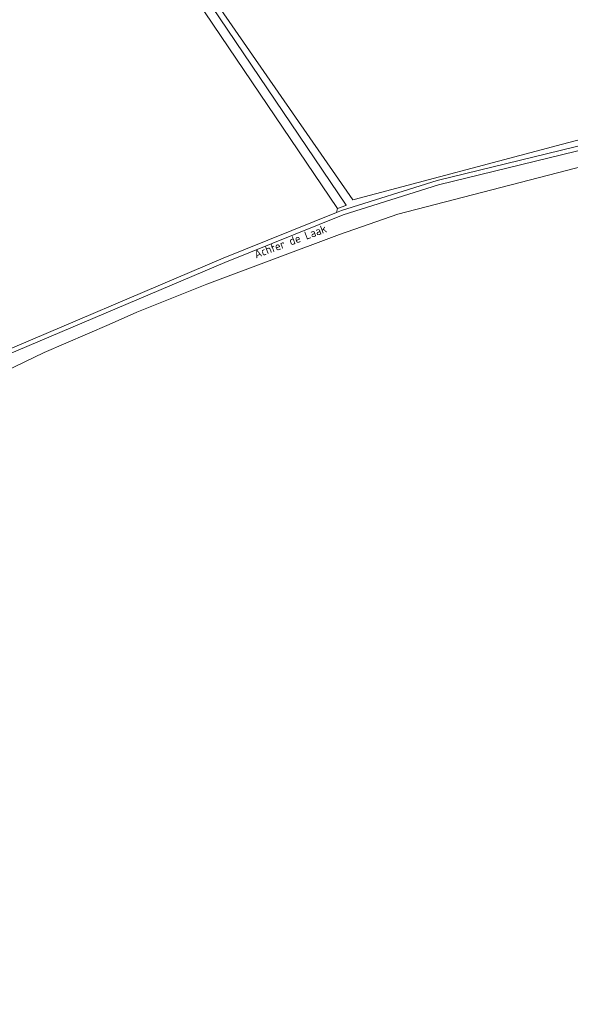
# Model space of a CAD drawing. Extents: x 184422 to 188298, y 343471 to 350189.
# Tile 74 of 256: x 185493 to 185613, y 347638 to 347852. Entities that reach past the tile are written whole.
import ezdxf
from ezdxf.enums import TextEntityAlignment as Align

# ---------------------------------------------------------------- set-up
doc = ezdxf.new("R2010")
doc.units = 0
for name, color, linetype, lineweight in [('B-WA-GR-BOUWLAND-GV', 252, 'Continuous', 13), ('B-WA-GR-GRAS-GV', 252, 'Continuous', 13), ('B-WA-GR-STRUIK-GV', 252, 'Continuous', 13), ('B-WA-OG-TERREIN_CULTUURSCHEIDING-GV', 252, 'Continuous', 18), ('B-WA-OG-TOPOGRAFIE-T18', 252, 'Continuous', 18), ('B-WA-OG-WEG-GV', 252, 'Continuous', 18)]:
    doc.layers.add(name, color=color, linetype=linetype, lineweight=lineweight)
doc.styles.add('NLCS-ISO-M1000-T18', font='NLCS-ISO.ttf', dxfattribs={"height": 1.8})

msp = doc.modelspace()

# ---------------------------------------------------------------- linework, layer by layer
at = {"layer": 'B-WA-GR-BOUWLAND-GV', "flags": 128}
msp.add_lwpolyline([(185618.317, 347820.58), (185575.512, 347809.505), (185562.855, 347805.109), (185534.007, 347794.241), (185518.798, 347788.174), (185512.758, 347785.497), (185498.607, 347779.411), (185463.495, 347762.437), (185450.711, 347755.743), (185445.053, 347751.966), (185440.03, 347747.47), (185437.233, 347744.552), (185432.418, 347738.515), (185425.924, 347727.673), (185422.572, 347721.505), (185418.022, 347711.949), (185417.828, 347711.541), (185418.66, 347710.597), (185425.759, 347702.544), (185430.129, 347698.183), (185448.941, 347678.856), (185476.552, 347650.613), (185485.764, 347641.293), (185497.776, 347627.512)], dxfattribs=at)
msp.add_lwpolyline([(185618.317, 347820.58), (185575.512, 347809.505), (185562.855, 347805.109), (185534.007, 347794.241), (185518.798, 347788.174), (185512.758, 347785.497), (185498.607, 347779.411), (185463.495, 347762.437), (185450.711, 347755.743), (185445.053, 347751.966), (185440.03, 347747.47), (185437.233, 347744.552), (185432.418, 347738.515), (185425.924, 347727.673), (185422.572, 347721.505), (185418.022, 347711.949), (185417.828, 347711.541), (185418.66, 347710.597), (185425.759, 347702.544), (185430.129, 347698.183), (185448.941, 347678.856), (185476.552, 347650.613), (185485.764, 347641.293), (185497.776, 347627.512)], dxfattribs=at)
msp.add_lwpolyline([(185618.317, 347820.58), (185575.512, 347809.505), (185562.855, 347805.109), (185534.007, 347794.241), (185518.798, 347788.174), (185512.758, 347785.497), (185498.607, 347779.411), (185463.495, 347762.437), (185450.711, 347755.743), (185445.053, 347751.966), (185440.03, 347747.47), (185437.233, 347744.552), (185432.418, 347738.515), (185425.924, 347727.673), (185422.572, 347721.505), (185418.022, 347711.949), (185417.828, 347711.541), (185418.66, 347710.597), (185425.759, 347702.544), (185430.129, 347698.183), (185448.941, 347678.856), (185476.552, 347650.613), (185485.764, 347641.293), (185497.776, 347627.512)], dxfattribs=at)
at = {"layer": 'B-WA-GR-GRAS-GV', "flags": 128}
msp.add_lwpolyline([(185613.39, 347918.854), (185603.106, 347914.403), (185595.212, 347911.471), (185593.731, 347910.59), (185577.397, 347903.111), (185579.558, 347899.554), (185572.318, 347895.155), (185569.235, 347900.229), (185558.51, 347894.84), (185560.265, 347892.594), (185552.967, 347888.845), (185552.567, 347888.639), (185541.151, 347884.292), (185534.381, 347882.035), (185520.824, 347877.515), (185565.688, 347812.585), (185565.987, 347812.664), (185611.308, 347824.709), (185648.614, 347834.499)], dxfattribs=at)
msp.add_lwpolyline([(185613.39, 347918.854), (185603.106, 347914.403), (185595.212, 347911.471), (185593.731, 347910.59), (185577.397, 347903.111), (185579.558, 347899.554), (185572.318, 347895.155), (185569.235, 347900.229), (185558.51, 347894.84), (185560.265, 347892.594), (185552.967, 347888.845), (185552.567, 347888.639), (185541.151, 347884.292), (185534.381, 347882.035), (185520.824, 347877.515), (185565.688, 347812.585), (185565.987, 347812.664), (185611.308, 347824.709), (185648.614, 347834.499)], dxfattribs=at)
msp.add_lwpolyline([(185613.39, 347918.854), (185603.106, 347914.403), (185595.212, 347911.471), (185593.731, 347910.59), (185577.397, 347903.111), (185579.558, 347899.554), (185572.318, 347895.155), (185569.235, 347900.229), (185558.51, 347894.84), (185560.265, 347892.594), (185552.967, 347888.845), (185552.567, 347888.639), (185541.151, 347884.292), (185534.381, 347882.035), (185520.824, 347877.515), (185565.688, 347812.585), (185565.987, 347812.664), (185611.308, 347824.709), (185648.614, 347834.499)], dxfattribs=at)
msp.add_lwpolyline([(185537.529, 347799.908), (185562.199, 347809.831), (185562.384, 347810.698), (185516.639, 347878.491), (185485.433, 347856.584), (185482.371, 347854.434), (185481.567, 347853.638), (185461.082, 347833.345), (185446.333, 347819.963), (185443.76, 347817.497), (185430.325, 347804.355), (185459.995, 347765.478), (185461.333, 347766.214), (185485.335, 347777.737)], close=True, dxfattribs=at)
msp.add_lwpolyline([(185537.529, 347799.908), (185562.199, 347809.831), (185562.384, 347810.698), (185516.639, 347878.491), (185485.433, 347856.584), (185482.371, 347854.434), (185481.567, 347853.638), (185461.082, 347833.345), (185446.333, 347819.963), (185443.76, 347817.497), (185430.325, 347804.355), (185459.995, 347765.478), (185461.333, 347766.214), (185485.335, 347777.737)], close=True, dxfattribs=at)
msp.add_lwpolyline([(185537.529, 347799.908), (185562.199, 347809.831), (185562.384, 347810.698), (185516.639, 347878.491), (185485.433, 347856.584), (185482.371, 347854.434), (185481.567, 347853.638), (185461.082, 347833.345), (185446.333, 347819.963), (185443.76, 347817.497), (185430.325, 347804.355), (185459.995, 347765.478), (185461.333, 347766.214), (185485.335, 347777.737)], close=True, dxfattribs=at)
at = {"layer": 'B-WA-GR-STRUIK-GV', "flags": 128}
msp.add_lwpolyline([(185562.384, 347810.698), (185562.199, 347809.831), (185563.291, 347810.27), (185584.079, 347816.822), (185617.037, 347824.908), (185648.95, 347833.241), (185648.614, 347834.499), (185611.308, 347824.709), (185565.987, 347812.664), (185565.688, 347812.585), (185520.824, 347877.515), (185518.649, 347879.902), (185517.77, 347879.285), (185518.857, 347877.849), (185519.638, 347877.615), (185564.307, 347811.425), (185564.19, 347811.39)], close=True, dxfattribs=at)
msp.add_lwpolyline([(185562.384, 347810.698), (185562.199, 347809.831), (185563.291, 347810.27), (185584.079, 347816.822), (185617.037, 347824.908), (185648.95, 347833.241), (185648.614, 347834.499), (185611.308, 347824.709), (185565.987, 347812.664), (185565.688, 347812.585), (185520.824, 347877.515), (185518.649, 347879.902), (185517.77, 347879.285), (185518.857, 347877.849), (185519.638, 347877.615), (185564.307, 347811.425), (185564.19, 347811.39)], close=True, dxfattribs=at)
msp.add_lwpolyline([(185562.384, 347810.698), (185562.199, 347809.831), (185563.291, 347810.27), (185584.079, 347816.822), (185617.037, 347824.908), (185648.95, 347833.241), (185648.614, 347834.499), (185611.308, 347824.709), (185565.987, 347812.664), (185565.688, 347812.585), (185520.824, 347877.515), (185518.649, 347879.902), (185517.77, 347879.285), (185518.857, 347877.849), (185519.638, 347877.615), (185564.307, 347811.425), (185564.19, 347811.39)], close=True, dxfattribs=at)
at = {"layer": 'B-WA-OG-TERREIN_CULTUURSCHEIDING-GV', "flags": 128}
msp.add_lwpolyline([(185516.639, 347878.491), (185562.384, 347810.698), (185564.19, 347811.39), (185564.307, 347811.425), (185519.638, 347877.615), (185518.857, 347877.849), (185517.77, 347879.285), (185498.541, 347904.686), (185497.201, 347903.932), (185516.62, 347878.519)], close=True, dxfattribs=at)
msp.add_lwpolyline([(185516.639, 347878.491), (185562.384, 347810.698), (185564.19, 347811.39), (185564.307, 347811.425), (185519.638, 347877.615), (185518.857, 347877.849), (185517.77, 347879.285), (185498.541, 347904.686), (185497.201, 347903.932), (185516.62, 347878.519)], close=True, dxfattribs=at)
msp.add_lwpolyline([(185516.639, 347878.491), (185562.384, 347810.698), (185564.19, 347811.39), (185564.307, 347811.425), (185519.638, 347877.615), (185518.857, 347877.849), (185517.77, 347879.285), (185498.541, 347904.686), (185497.201, 347903.932), (185516.62, 347878.519)], close=True, dxfattribs=at)
at = {"layer": 'B-WA-OG-WEG-GV', "flags": 128}
for points in [[(185435.783, 347749.618), (185441.844, 347754.352), (185461.79, 347765.324), (185485.742, 347776.823), (185537.918, 347798.987), (185563.628, 347809.328), (185584.347, 347815.858), (185617.293, 347823.941), (185651.002, 347832.744), (185680.046, 347840.197), (185679.849, 347841.179), (185677.356, 347840.539), (185650.744, 347833.71), (185648.95, 347833.241), (185617.037, 347824.908), (185584.079, 347816.822), (185563.291, 347810.27), (185562.199, 347809.831), (185537.529, 347799.908), (185485.335, 347777.737), (185461.333, 347766.214), (185459.995, 347765.478), (185441.291, 347755.188), (185435.073, 347750.333)], [(185435.783, 347749.618), (185441.844, 347754.352), (185461.79, 347765.324), (185485.742, 347776.823), (185537.918, 347798.987), (185563.628, 347809.328), (185584.347, 347815.858), (185617.293, 347823.941), (185651.002, 347832.744), (185680.046, 347840.197), (185679.849, 347841.179), (185677.356, 347840.539), (185650.744, 347833.71), (185648.95, 347833.241), (185617.037, 347824.908), (185584.079, 347816.822), (185563.291, 347810.27), (185562.199, 347809.831), (185537.529, 347799.908), (185485.335, 347777.737), (185461.333, 347766.214), (185459.995, 347765.478), (185441.291, 347755.188), (185435.073, 347750.333)], [(185435.783, 347749.618), (185441.844, 347754.352), (185461.79, 347765.324), (185485.742, 347776.823), (185537.918, 347798.987), (185563.628, 347809.328), (185584.347, 347815.858), (185617.293, 347823.941), (185651.002, 347832.744), (185680.046, 347840.197), (185679.849, 347841.179), (185677.356, 347840.539), (185650.744, 347833.71), (185648.95, 347833.241), (185617.037, 347824.908), (185584.079, 347816.822), (185563.291, 347810.27), (185562.199, 347809.831), (185537.529, 347799.908), (185485.335, 347777.737), (185461.333, 347766.214), (185459.995, 347765.478), (185441.291, 347755.188), (185435.073, 347750.333)], [(185617.293, 347823.941), (185584.347, 347815.858), (185563.628, 347809.328), (185537.918, 347798.987), (185485.742, 347776.823), (185461.79, 347765.324), (185441.844, 347754.352), (185435.783, 347749.618)], [(185617.293, 347823.941), (185584.347, 347815.858), (185563.628, 347809.328), (185537.918, 347798.987), (185485.742, 347776.823), (185461.79, 347765.324), (185441.844, 347754.352), (185435.783, 347749.618)], [(185617.293, 347823.941), (185584.347, 347815.858), (185563.628, 347809.328), (185537.918, 347798.987), (185485.742, 347776.823), (185461.79, 347765.324), (185441.844, 347754.352), (185435.783, 347749.618)], [(185412.197, 347716.485), (185416.879, 347711.772), (185417.537, 347712.967), (185417.565, 347712.917), (185418.022, 347711.949), (185422.572, 347721.505), (185425.924, 347727.673), (185432.418, 347738.515), (185437.233, 347744.552), (185440.03, 347747.47), (185445.053, 347751.966), (185450.711, 347755.743), (185463.495, 347762.437), (185498.607, 347779.411), (185512.758, 347785.497), (185518.798, 347788.174), (185534.007, 347794.241), (185562.855, 347805.109), (185575.512, 347809.505), (185618.317, 347820.58)], [(185412.197, 347716.485), (185416.879, 347711.772), (185417.537, 347712.967), (185417.565, 347712.917), (185418.022, 347711.949), (185422.572, 347721.505), (185425.924, 347727.673), (185432.418, 347738.515), (185437.233, 347744.552), (185440.03, 347747.47), (185445.053, 347751.966), (185450.711, 347755.743), (185463.495, 347762.437), (185498.607, 347779.411), (185512.758, 347785.497), (185518.798, 347788.174), (185534.007, 347794.241), (185562.855, 347805.109), (185575.512, 347809.505), (185618.317, 347820.58)], [(185412.197, 347716.485), (185416.879, 347711.772), (185417.537, 347712.967), (185417.565, 347712.917), (185418.022, 347711.949), (185422.572, 347721.505), (185425.924, 347727.673), (185432.418, 347738.515), (185437.233, 347744.552), (185440.03, 347747.47), (185445.053, 347751.966), (185450.711, 347755.743), (185463.495, 347762.437), (185498.607, 347779.411), (185512.758, 347785.497), (185518.798, 347788.174), (185534.007, 347794.241), (185562.855, 347805.109), (185575.512, 347809.505), (185618.317, 347820.58)]]:
    msp.add_lwpolyline(points, dxfattribs=at)

# ---------------------------------------------------------------- texts
at = {"layer": 'B-WA-OG-TOPOGRAFIE-T18', "style": 'NLCS-ISO-M1000-T18'}
msp.add_text('Achter de Laak', height=1.8, rotation=20.5, dxfattribs=at).set_placement((185552.129, 347803.585), align=Align.MIDDLE)
msp.add_text('Achter de Laak', height=1.8, rotation=20.5, dxfattribs=at).set_placement((185552.129, 347803.585), align=Align.MIDDLE)
msp.add_text('Achter de Laak', height=1.8, rotation=20.5, dxfattribs=at).set_placement((185552.129, 347803.585), align=Align.MIDDLE)

doc.saveas('drawing.dxf')
